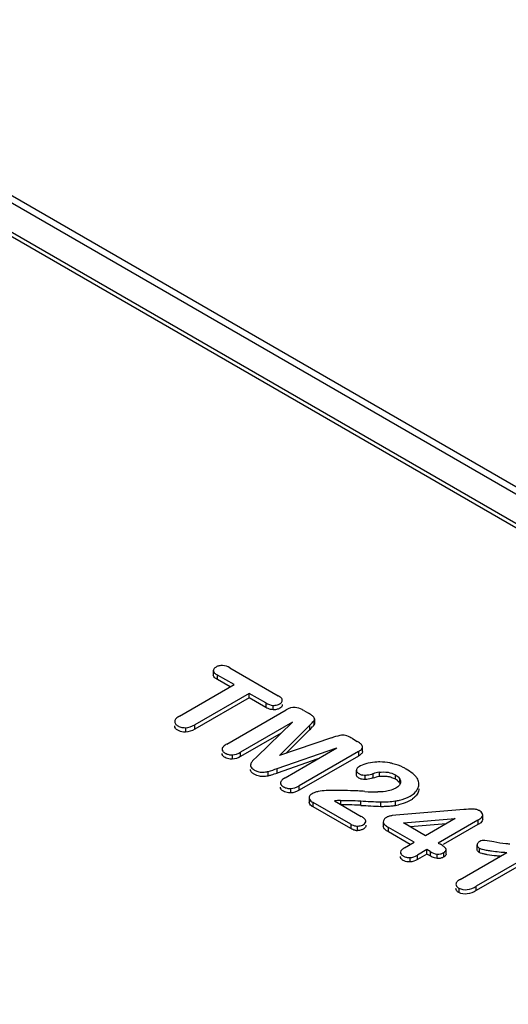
# Model space of a CAD drawing. Header units: millimetres. Extents: x 25 to 197, y 70 to 241.
# Tile 9 of 23: x 109 to 118, y 204 to 222. Entities that reach past the tile are written whole.
import ezdxf

# ---------------------------------------------------------------- set-up
doc = ezdxf.new("R2010")
doc.units = ezdxf.units.MM
doc.header["$LTSCALE"] = 20.234425
doc.layers.get('0').update_dxf_attribs({"linetype": 'CONTINUOUS'})

msp = doc.modelspace()

# ---------------------------------------------------------------- linework, layer by layer
at = {"color": 7, "linetype": 'Continuous'}
for p, q in [((103.006, 222.041), (134.586, 203.808)), ((103.206, 222.06), (134.786, 203.828)), ((102.608, 221.729), (133.438, 203.93)), ((102.608, 221.648), (133.438, 203.848)), ((112.59, 209.991), (112.59, 209.909)), ((112.667, 209.829), (112.667, 209.911)), ((112.974, 209.734), (112.667, 209.911)), ((112.899, 210.045), (113.794, 209.528)), ((111.964, 209.15), (112.974, 209.734)), ((112.903, 209.693), (112.667, 209.829)), ((113.255, 209.571), (112.245, 208.988)), ((113.255, 209.49), (113.255, 209.571)), ((113.562, 209.394), (113.255, 209.571)), ((113.255, 209.49), (112.245, 208.907)), ((113.562, 209.312), (113.255, 209.49)), ((113.562, 209.394), (113.562, 209.312)), ((112.838, 208.631), (113.939, 209.266)), ((113.701, 209.268), (113.701, 209.35)), ((114.269, 209.254), (114.356, 209.204)), ((112.245, 208.907), (112.245, 208.988)), ((114.057, 209.036), (113.097, 208.482)), ((114.057, 209.036), (113.394, 208.396)), ((114.457, 208.988), (114.457, 209.07)), ((114.467, 209.099), (114.467, 209.017)), ((112.076, 208.936), (112.076, 208.855)), ((113.847, 208.833), (113.097, 208.4)), ((113.816, 208.421), (114.376, 208.978)), ((114.376, 208.896), (113.94, 208.463)), ((114.376, 208.978), (114.376, 208.896)), ((114.78, 208.745), (113.816, 208.421)), ((115.172, 208.733), (115.259, 208.683)), ((113.097, 208.4), (113.097, 208.482)), ((113.772, 208.178), (114.88, 208.561)), ((113.921, 208.006), (114.88, 208.561)), ((115.28, 208.492), (114.179, 207.857)), ((115.28, 208.492), (115.28, 208.41)), ((115.357, 208.576), (115.354, 208.591)), ((115.357, 208.495), (115.357, 208.576)), ((112.942, 208.434), (112.942, 208.352)), ((113.331, 208.334), (113.394, 208.396)), ((114.529, 208.357), (113.772, 208.096)), ((115.28, 208.41), (114.179, 207.775)), ((113.608, 208.044), (113.608, 208.125)), ((113.772, 208.096), (113.772, 208.178)), ((115.243, 208.066), (115.243, 208.148)), ((115.554, 208.002), (115.554, 208.084)), ((115.664, 208.111), (115.664, 208.029)), ((115.406, 207.975), (115.406, 208.057)), ((115.968, 207.979), (115.968, 208.061)), ((116.049, 207.934), (116.049, 207.983)), ((114.024, 207.809), (114.024, 207.727)), ((114.179, 207.775), (114.179, 207.857)), ((114.367, 207.637), (114.367, 207.555)), ((114.439, 207.469), (114.439, 207.55)), ((115.137, 207.147), (114.439, 207.55)), ((114.839, 207.578), (115.334, 207.292)), ((114.947, 207.587), (114.947, 207.506)), ((115.323, 207.497), (115.323, 207.579)), ((115.698, 207.478), (115.698, 207.56)), ((115.967, 207.497), (115.967, 207.578)), ((115.137, 207.066), (114.439, 207.469)), ((117.234, 207.418), (115.977, 207.313)), ((115.741, 207.188), (115.741, 207.107)), ((115.977, 207.313), (115.909, 207.306)), ((116.117, 207.17), (117.076, 207.252)), ((116.525, 206.934), (116.117, 207.17)), ((117.076, 207.252), (116.525, 206.934)), ((117.496, 207.221), (116.762, 206.797)), ((117.496, 207.221), (117.496, 207.139)), ((117.584, 207.237), (117.584, 207.319)), ((115.137, 207.147), (115.137, 207.066)), ((115.263, 207.03), (115.263, 207.112)), ((115.836, 207.005), (115.836, 207.086)), ((116.313, 206.812), (115.836, 207.086)), ((116.242, 206.771), (115.836, 207.005)), ((116.91, 207.156), (116.24, 207.099)), ((117.496, 207.139), (116.853, 206.768)), ((116.136, 206.71), (116.313, 206.812)), ((116.762, 206.797), (116.803, 206.774)), ((116.55, 206.675), (116.373, 206.573)), ((116.55, 206.593), (116.55, 206.675)), ((116.608, 206.641), (116.55, 206.675)), ((116.608, 206.641), (116.608, 206.56)), ((116.857, 206.619), (116.857, 206.537)), ((116.906, 206.675), (116.9, 206.695)), ((116.906, 206.593), (116.906, 206.675)), ((117.168, 206.125), (118.031, 206.623)), ((118.549, 206.624), (117.463, 205.997)), ((117.482, 206.681), (117.482, 206.763)), ((117.522, 206.704), (117.522, 206.622)), ((116.232, 206.529), (116.232, 206.447)), ((116.55, 206.593), (116.373, 206.491)), ((116.373, 206.491), (116.373, 206.573)), ((116.608, 206.56), (116.55, 206.593)), ((116.74, 206.512), (116.74, 206.593)), ((118.549, 206.543), (117.463, 205.916)), ((117.143, 205.962), (117.143, 205.881)), ((117.463, 205.916), (117.463, 205.997))]:
    msp.add_line(p, q, dxfattribs=at)
for centre, radius, start, end in [((114.15, 208.812), 0.443, 56.6421, 62.3547), ((113.919, 209.387), 0.67, 320.0602, 323.4786), ((113.921, 209.467), 0.667, 320.4162, 323.4831), ((112.068, 209.254), 0.318, 261.8617, 271.3222), ((113.833, 209.463), 0.785, 313.7413, 316.8167), ((113.877, 209.422), 0.724, 316.8163, 320.0602), ((115.323, 207.198), 1.639, 103.5591, 109.3707), ((112.933, 208.725), 0.292, 262.0636, 271.7608), ((112.791, 210.938), 2.929, 286.2347, 289.5657), ((112.714, 211.099), 3.184, 287.4638, 288.4365), ((112.828, 210.753), 2.82, 288.4681, 289.5562), ((115.873, 207.007), 1.123, 100.7482, 106.5157), ((112.818, 210.757), 2.826, 286.2718, 287.5427), ((115.396, 208.3), 0.243, 262.1291, 272.2601), ((115.873, 206.925), 1.123, 100.7482, 106.5157), ((114.015, 208.102), 0.293, 261.9544, 271.6802), ((114.853, 195.151), 12.62, 88.7299, 90.7835), ((115.082, 203.795), 3.973, 85.3891, 89.2661), ((115.611, 209.656), 1.912, 263.7114, 270.8847), ((115.014, 206.166), 1.423, 92.7187, 97.0863), ((116.418, 225.551), 18.006, 266.5142, 267.708), ((115.725, 209.142), 1.583, 269.0067, 278.793), ((116.418, 225.469), 18.006, 266.5142, 267.708), ((115.725, 209.09), 1.612, 269.0535, 272.2774), ((115.726, 209.068), 1.59, 272.2726, 275.5271), ((115.731, 209.018), 1.54, 275.5221, 278.846), ((115.838, 208.406), 0.919, 278.0853, 281.5335), ((117.421, 205.424), 2.003, 90.3159, 95.3708), ((117.408, 207.168), 0.258, 80.6984, 89.4878), ((115.261, 207.257), 0.226, 259.2467, 270.3687), ((117.427, 205.173), 1.685, 77.4571, 83.1793), ((116.226, 206.799), 0.27, 261.6745, 271.199)]:
    msp.add_arc(centre, radius, start, end, dxfattribs=at)
for points, knots in [([(112.761, 210.088), (112.739, 210.089), (112.697, 210.085), (112.657, 210.072), (112.64, 210.061)], [0, 0, 0, 0, 0.525789, 1, 1, 1, 1]), ([(112.64, 210.061), (112.632, 210.057), (112.608, 210.041), (112.589, 210.011), (112.59, 209.991)], [0, 0, 0, 0, 0.298262, 1, 1, 1, 1]), ([(112.59, 209.991), (112.592, 209.975), (112.616, 209.942), (112.648, 209.922), (112.667, 209.911)], [0, 0, 0, 0, 0.419769, 1, 1, 1, 1]), ([(112.667, 209.829), (112.648, 209.84), (112.616, 209.86), (112.592, 209.893), (112.59, 209.909)], [0, 0, 0, 0, 0.580231, 1, 1, 1, 1]), ([(113.701, 209.35), (113.712, 209.35), (113.754, 209.351), (113.796, 209.361), (113.822, 209.377)], [0, 0, 0, 0, 0.267311, 1, 1, 1, 1]), ([(113.822, 209.377), (113.827, 209.38), (113.846, 209.392), (113.863, 209.41), (113.867, 209.426)], [0, 0, 0, 0, 0.284318, 1, 1, 1, 1]), ([(113.869, 209.45), (113.869, 209.454), (113.862, 209.475), (113.846, 209.492), (113.832, 209.503)], [0, 0, 0, 0, 0.21388, 1, 1, 1, 1]), ([(113.822, 209.295), (113.816, 209.292), (113.792, 209.28), (113.765, 209.273), (113.744, 209.27)], [0, 0, 0, 0, 0.230029, 1, 1, 1, 1]), ([(114.269, 209.254), (114.258, 209.261), (114.208, 209.288), (114.152, 209.304), (114.109, 209.31)], [0, 0, 0, 0, 0.230269, 1, 1, 1, 1]), ([(114.453, 209.132), (114.449, 209.137), (114.431, 209.155), (114.41, 209.171), (114.394, 209.182)], [0, 0, 0, 0, 0.23798, 1, 1, 1, 1]), ([(111.874, 209.053), (111.873, 209.038), (111.886, 209.001), (111.916, 208.979), (111.933, 208.97)], [0, 0, 0, 0, 0.445779, 1, 1, 1, 1]), ([(111.964, 209.15), (111.941, 209.137), (111.903, 209.113), (111.875, 209.072), (111.874, 209.053)], [0, 0, 0, 0, 0.581124, 1, 1, 1, 1]), ([(111.933, 208.888), (111.916, 208.897), (111.886, 208.919), (111.873, 208.956), (111.874, 208.972)], [0, 0, 0, 0, 0.554221, 1, 1, 1, 1]), ([(111.933, 208.97), (111.94, 208.966), (111.968, 208.951), (111.999, 208.943), (112.023, 208.939)], [0, 0, 0, 0, 0.230691, 1, 1, 1, 1]), ([(112.076, 208.855), (112.062, 208.854), (112.014, 208.856), (111.964, 208.869), (111.933, 208.888)], [0, 0, 0, 0, 0.26802, 1, 1, 1, 1]), ([(112.838, 208.631), (112.817, 208.619), (112.782, 208.597), (112.755, 208.559), (112.754, 208.541)], [0, 0, 0, 0, 0.581159, 1, 1, 1, 1]), ([(115.172, 208.733), (115.162, 208.739), (115.121, 208.763), (115.077, 208.78), (115.043, 208.791)], [0, 0, 0, 0, 0.236057, 1, 1, 1, 1]), ([(115.354, 208.591), (115.352, 208.597), (115.338, 208.622), (115.317, 208.643), (115.3, 208.656)], [0, 0, 0, 0, 0.231225, 1, 1, 1, 1]), ([(112.754, 208.541), (112.753, 208.526), (112.765, 208.493), (112.792, 208.473), (112.808, 208.465)], [0, 0, 0, 0, 0.4459, 1, 1, 1, 1]), ([(112.808, 208.383), (112.792, 208.392), (112.765, 208.411), (112.753, 208.445), (112.754, 208.459)], [0, 0, 0, 0, 0.5541, 1, 1, 1, 1]), ([(112.808, 208.465), (112.814, 208.461), (112.84, 208.447), (112.87, 208.439), (112.892, 208.436)], [0, 0, 0, 0, 0.230123, 1, 1, 1, 1]), ([(115.28, 208.492), (115.3, 208.504), (115.332, 208.524), (115.357, 208.56), (115.357, 208.576)], [0, 0, 0, 0, 0.586638, 1, 1, 1, 1]), ([(115.324, 208.441), (115.321, 208.438), (115.307, 208.427), (115.292, 208.417), (115.28, 208.41)], [0, 0, 0, 0, 0.232649, 1, 1, 1, 1]), ([(115.357, 208.495), (115.357, 208.49), (115.353, 208.469), (115.337, 208.452), (115.324, 208.441)], [0, 0, 0, 0, 0.2143, 1, 1, 1, 1]), ([(112.942, 208.352), (112.929, 208.351), (112.883, 208.353), (112.837, 208.365), (112.808, 208.383)], [0, 0, 0, 0, 0.268299, 1, 1, 1, 1]), ([(113.331, 208.334), (113.327, 208.33), (113.31, 208.312), (113.296, 208.291), (113.288, 208.275)], [0, 0, 0, 0, 0.263192, 1, 1, 1, 1]), ([(115.463, 208.277), (115.447, 208.274), (115.387, 208.258), (115.33, 208.234), (115.29, 208.212)], [0, 0, 0, 0, 0.264253, 1, 1, 1, 1]), ([(115.679, 208.301), (115.661, 208.301), (115.588, 208.299), (115.515, 208.29), (115.463, 208.277)], [0, 0, 0, 0, 0.254063, 1, 1, 1, 1]), ([(115.92, 208.269), (115.901, 208.274), (115.822, 208.292), (115.74, 208.3), (115.679, 208.301)], [0, 0, 0, 0, 0.243829, 1, 1, 1, 1]), ([(116.167, 208.168), (116.149, 208.179), (116.07, 208.222), (115.986, 208.252), (115.92, 208.269)], [0, 0, 0, 0, 0.23557, 1, 1, 1, 1]), ([(113.287, 208.213), (113.289, 208.209), (113.297, 208.193), (113.31, 208.18), (113.32, 208.172)], [0, 0, 0, 0, 0.233029, 1, 1, 1, 1]), ([(113.347, 208.072), (113.34, 208.076), (113.316, 208.091), (113.296, 208.113), (113.287, 208.131)], [0, 0, 0, 0, 0.280237, 1, 1, 1, 1]), ([(113.347, 208.153), (113.353, 208.149), (113.381, 208.134), (113.411, 208.124), (113.435, 208.119)], [0, 0, 0, 0, 0.23187, 1, 1, 1, 1]), ([(113.485, 208.112), (113.517, 208.111), (113.559, 208.114), (113.6, 208.123), (113.61, 208.125)], [0, 0, 0, 0, 0.756784, 1, 1, 1, 1]), ([(115.29, 208.212), (115.283, 208.208), (115.261, 208.192), (115.244, 208.167), (115.243, 208.148)], [0, 0, 0, 0, 0.294206, 1, 1, 1, 1]), ([(115.243, 208.148), (115.243, 208.142), (115.248, 208.114), (115.271, 208.094), (115.29, 208.084)], [0, 0, 0, 0, 0.219354, 1, 1, 1, 1]), ([(115.29, 208.084), (115.295, 208.081), (115.318, 208.068), (115.343, 208.062), (115.363, 208.059)], [0, 0, 0, 0, 0.228822, 1, 1, 1, 1]), ([(115.406, 208.057), (115.419, 208.058), (115.469, 208.063), (115.518, 208.073), (115.554, 208.084)], [0, 0, 0, 0, 0.256101, 1, 1, 1, 1]), ([(115.664, 208.111), (115.718, 208.117), (115.824, 208.119), (115.926, 208.085), (115.968, 208.061)], [0, 0, 0, 0, 0.528417, 1, 1, 1, 1]), ([(116.319, 208.057), (116.309, 208.067), (116.262, 208.109), (116.209, 208.144), (116.167, 208.168)], [0, 0, 0, 0, 0.22829, 1, 1, 1, 1]), ([(113.485, 208.03), (113.472, 208.031), (113.424, 208.037), (113.377, 208.053), (113.347, 208.072)], [0, 0, 0, 0, 0.270225, 1, 1, 1, 1]), ([(113.61, 208.044), (113.6, 208.041), (113.559, 208.032), (113.517, 208.029), (113.485, 208.03)], [0, 0, 0, 0, 0.243216, 1, 1, 1, 1]), ([(113.837, 207.917), (113.835, 207.902), (113.846, 207.869), (113.874, 207.849), (113.889, 207.84)], [0, 0, 0, 0, 0.445479, 1, 1, 1, 1]), ([(113.921, 208.006), (113.899, 207.994), (113.864, 207.972), (113.838, 207.934), (113.837, 207.917)], [0, 0, 0, 0, 0.579211, 1, 1, 1, 1]), ([(115.29, 208.002), (115.283, 208.006), (115.26, 208.021), (115.243, 208.047), (115.243, 208.066)], [0, 0, 0, 0, 0.297654, 1, 1, 1, 1]), ([(115.406, 207.975), (115.395, 207.975), (115.355, 207.976), (115.315, 207.987), (115.29, 208.002)], [0, 0, 0, 0, 0.269287, 1, 1, 1, 1]), ([(115.554, 208.002), (115.542, 207.999), (115.494, 207.986), (115.444, 207.978), (115.406, 207.975)], [0, 0, 0, 0, 0.243106, 1, 1, 1, 1]), ([(115.879, 208.016), (115.871, 208.019), (115.837, 208.027), (115.801, 208.032), (115.775, 208.033)], [0, 0, 0, 0, 0.242412, 1, 1, 1, 1]), ([(115.968, 207.979), (115.948, 207.991), (115.918, 208.004), (115.887, 208.014), (115.879, 208.016)], [0, 0, 0, 0, 0.741708, 1, 1, 1, 1]), ([(115.968, 208.061), (115.977, 208.055), (116.009, 208.035), (116.037, 208.007), (116.049, 207.983)], [0, 0, 0, 0, 0.277689, 1, 1, 1, 1]), ([(116.053, 207.893), (116.05, 207.886), (116.031, 207.854), (116.002, 207.83), (115.977, 207.816)], [0, 0, 0, 0, 0.224655, 1, 1, 1, 1]), ([(116.049, 207.901), (116.047, 207.906), (116.034, 207.927), (116.017, 207.944), (116.003, 207.956)], [0, 0, 0, 0, 0.233776, 1, 1, 1, 1]), ([(116.368, 207.999), (116.364, 208.004), (116.35, 208.025), (116.333, 208.044), (116.319, 208.057)], [0, 0, 0, 0, 0.237319, 1, 1, 1, 1]), ([(116.401, 207.884), (116.401, 207.894), (116.4, 207.934), (116.384, 207.973), (116.368, 207.999)], [0, 0, 0, 0, 0.242646, 1, 1, 1, 1]), ([(113.889, 207.759), (113.874, 207.767), (113.846, 207.787), (113.835, 207.821), (113.837, 207.835)], [0, 0, 0, 0, 0.554521, 1, 1, 1, 1]), ([(113.889, 207.84), (113.895, 207.837), (113.922, 207.823), (113.951, 207.815), (113.974, 207.811)], [0, 0, 0, 0, 0.229946, 1, 1, 1, 1]), ([(114.024, 207.727), (114.011, 207.727), (113.965, 207.728), (113.918, 207.741), (113.889, 207.759)], [0, 0, 0, 0, 0.268544, 1, 1, 1, 1]), ([(114.42, 207.713), (114.404, 207.704), (114.376, 207.683), (114.367, 207.649), (114.368, 207.634)], [0, 0, 0, 0, 0.553344, 1, 1, 1, 1]), ([(114.536, 207.751), (114.526, 207.749), (114.486, 207.74), (114.447, 207.727), (114.42, 207.713)], [0, 0, 0, 0, 0.262081, 1, 1, 1, 1]), ([(115.977, 207.816), (115.967, 207.81), (115.921, 207.787), (115.871, 207.772), (115.833, 207.764)], [0, 0, 0, 0, 0.234216, 1, 1, 1, 1]), ([(116.239, 207.667), (116.251, 207.674), (116.295, 207.701), (116.334, 207.737), (116.356, 207.768)], [0, 0, 0, 0, 0.271399, 1, 1, 1, 1]), ([(116.356, 207.768), (116.363, 207.777), (116.386, 207.811), (116.399, 207.853), (116.401, 207.884)], [0, 0, 0, 0, 0.266174, 1, 1, 1, 1]), ([(114.367, 207.634), (114.368, 207.627), (114.378, 207.589), (114.413, 207.565), (114.439, 207.55)], [0, 0, 0, 0, 0.206515, 1, 1, 1, 1]), ([(114.439, 207.469), (114.429, 207.474), (114.398, 207.494), (114.368, 207.527), (114.367, 207.553)], [0, 0, 0, 0, 0.307684, 1, 1, 1, 1]), ([(114.947, 207.587), (115.003, 207.59), (115.129, 207.588), (115.255, 207.583), (115.323, 207.579)], [0, 0, 0, 0, 0.45165, 1, 1, 1, 1]), ([(115.967, 207.578), (115.993, 207.582), (116.086, 207.599), (116.178, 207.631), (116.239, 207.667)], [0, 0, 0, 0, 0.266619, 1, 1, 1, 1]), ([(116.239, 207.585), (116.223, 207.576), (116.154, 207.541), (116.08, 207.518), (116.022, 207.506)], [0, 0, 0, 0, 0.233934, 1, 1, 1, 1]), ([(116.356, 207.686), (116.352, 207.68), (116.331, 207.654), (116.306, 207.632), (116.286, 207.616)], [0, 0, 0, 0, 0.23651, 1, 1, 1, 1]), ([(115.063, 207.507), (115.053, 207.507), (115.014, 207.508), (114.975, 207.507), (114.947, 207.506)], [0, 0, 0, 0, 0.272808, 1, 1, 1, 1]), ([(115.323, 207.497), (115.301, 207.498), (115.214, 207.503), (115.127, 207.506), (115.063, 207.507)], [0, 0, 0, 0, 0.263584, 1, 1, 1, 1]), ([(117.517, 207.4), (117.512, 207.402), (117.491, 207.414), (117.468, 207.42), (117.449, 207.423)], [0, 0, 0, 0, 0.231892, 1, 1, 1, 1]), ([(117.584, 207.319), (117.584, 207.326), (117.576, 207.362), (117.542, 207.385), (117.517, 207.4)], [0, 0, 0, 0, 0.204701, 1, 1, 1, 1]), ([(115.415, 207.21), (115.412, 207.226), (115.386, 207.26), (115.353, 207.281), (115.334, 207.292)], [0, 0, 0, 0, 0.427106, 1, 1, 1, 1]), ([(115.373, 207.139), (115.387, 207.147), (115.411, 207.166), (115.418, 207.197), (115.415, 207.21)], [0, 0, 0, 0, 0.554129, 1, 1, 1, 1]), ([(115.801, 207.274), (115.783, 207.265), (115.752, 207.241), (115.741, 207.203), (115.742, 207.186)], [0, 0, 0, 0, 0.553641, 1, 1, 1, 1]), ([(115.741, 207.186), (115.744, 207.167), (115.774, 207.125), (115.813, 207.1), (115.836, 207.086)], [0, 0, 0, 0, 0.424015, 1, 1, 1, 1]), ([(117.496, 207.221), (117.509, 207.228), (117.545, 207.251), (117.584, 207.288), (117.584, 207.319)], [0, 0, 0, 0, 0.316705, 1, 1, 1, 1]), ([(117.584, 207.237), (117.584, 207.228), (117.577, 207.203), (117.545, 207.17), (117.514, 207.15), (117.496, 207.139)], [0, 0, 0, 0, 0.192947, 0.548824, 1, 1, 1, 1]), ([(115.137, 207.147), (115.166, 207.131), (115.208, 207.115), (115.251, 207.112), (115.263, 207.112)], [0, 0, 0, 0, 0.744888, 1, 1, 1, 1]), ([(115.263, 207.112), (115.273, 207.112), (115.311, 207.114), (115.349, 207.125), (115.373, 207.139)], [0, 0, 0, 0, 0.267824, 1, 1, 1, 1]), ([(115.373, 207.058), (115.368, 207.055), (115.346, 207.043), (115.321, 207.037), (115.302, 207.033)], [0, 0, 0, 0, 0.23163, 1, 1, 1, 1]), ([(115.836, 207.005), (115.813, 207.018), (115.774, 207.043), (115.744, 207.085), (115.741, 207.105)], [0, 0, 0, 0, 0.575915, 1, 1, 1, 1]), ([(117.529, 206.826), (117.522, 206.822), (117.5, 206.807), (117.482, 206.782), (117.482, 206.763)], [0, 0, 0, 0, 0.29641, 1, 1, 1, 1]), ([(117.627, 206.847), (117.61, 206.848), (117.576, 206.845), (117.542, 206.835), (117.529, 206.826)], [0, 0, 0, 0, 0.525186, 1, 1, 1, 1]), ([(118.09, 206.779), (118.065, 206.78), (117.965, 206.787), (117.866, 206.803), (117.793, 206.818)], [0, 0, 0, 0, 0.253527, 1, 1, 1, 1]), ([(116.061, 206.629), (116.06, 206.615), (116.071, 206.584), (116.096, 206.566), (116.111, 206.558)], [0, 0, 0, 0, 0.444949, 1, 1, 1, 1]), ([(116.136, 206.71), (116.117, 206.699), (116.086, 206.678), (116.062, 206.644), (116.061, 206.629)], [0, 0, 0, 0, 0.577586, 1, 1, 1, 1]), ([(116.74, 206.593), (116.761, 206.592), (116.799, 206.594), (116.837, 206.605), (116.852, 206.615)], [0, 0, 0, 0, 0.524511, 1, 1, 1, 1]), ([(116.9, 206.695), (116.896, 206.7), (116.879, 206.721), (116.858, 206.738), (116.841, 206.75)], [0, 0, 0, 0, 0.235723, 1, 1, 1, 1]), ([(116.852, 206.616), (116.859, 206.62), (116.882, 206.633), (116.906, 206.656), (116.906, 206.675)], [0, 0, 0, 0, 0.315206, 1, 1, 1, 1]), ([(117.522, 206.622), (117.516, 206.626), (117.496, 206.639), (117.481, 206.664), (117.482, 206.681)], [0, 0, 0, 0, 0.296624, 1, 1, 1, 1]), ([(117.482, 206.763), (117.482, 206.757), (117.485, 206.732), (117.506, 206.713), (117.522, 206.704)], [0, 0, 0, 0, 0.222038, 1, 1, 1, 1]), ([(117.522, 206.704), (117.54, 206.693), (117.59, 206.679), (117.639, 206.668), (117.668, 206.663)], [0, 0, 0, 0, 0.418214, 1, 1, 1, 1]), ([(117.585, 206.599), (117.579, 206.601), (117.557, 206.607), (117.536, 206.614), (117.522, 206.622)], [0, 0, 0, 0, 0.295216, 1, 1, 1, 1]), ([(117.668, 206.663), (117.695, 206.659), (117.815, 206.641), (117.937, 206.63), (118.031, 206.623)], [0, 0, 0, 0, 0.224698, 1, 1, 1, 1]), ([(116.111, 206.476), (116.096, 206.484), (116.071, 206.502), (116.06, 206.534), (116.061, 206.547)], [0, 0, 0, 0, 0.555051, 1, 1, 1, 1]), ([(116.111, 206.558), (116.116, 206.555), (116.14, 206.542), (116.167, 206.535), (116.187, 206.532)], [0, 0, 0, 0, 0.230348, 1, 1, 1, 1]), ([(116.232, 206.447), (116.221, 206.447), (116.179, 206.449), (116.137, 206.46), (116.111, 206.476)], [0, 0, 0, 0, 0.268469, 1, 1, 1, 1]), ([(116.853, 206.534), (116.848, 206.531), (116.825, 206.52), (116.8, 206.514), (116.78, 206.512)], [0, 0, 0, 0, 0.22746, 1, 1, 1, 1]), ([(116.89, 206.561), (116.887, 206.558), (116.876, 206.548), (116.863, 206.54), (116.852, 206.534)], [0, 0, 0, 0, 0.226794, 1, 1, 1, 1]), ([(116.906, 206.593), (116.906, 206.59), (116.904, 206.578), (116.896, 206.568), (116.89, 206.561)], [0, 0, 0, 0, 0.224392, 1, 1, 1, 1]), ([(117.668, 206.582), (117.66, 206.583), (117.633, 206.588), (117.605, 206.594), (117.585, 206.599)], [0, 0, 0, 0, 0.267396, 1, 1, 1, 1]), ([(117.908, 206.552), (117.886, 206.554), (117.806, 206.562), (117.726, 206.572), (117.668, 206.582)], [0, 0, 0, 0, 0.268414, 1, 1, 1, 1]), ([(117.168, 206.125), (117.148, 206.113), (117.114, 206.092), (117.089, 206.055), (117.088, 206.038)], [0, 0, 0, 0, 0.579004, 1, 1, 1, 1]), ([(117.088, 206.038), (117.087, 206.024), (117.099, 205.99), (117.127, 205.971), (117.143, 205.962)], [0, 0, 0, 0, 0.445125, 1, 1, 1, 1]), ([(117.143, 205.881), (117.127, 205.889), (117.099, 205.909), (117.087, 205.942), (117.088, 205.957)], [0, 0, 0, 0, 0.554875, 1, 1, 1, 1]), ([(117.143, 205.962), (117.188, 205.936), (117.309, 205.92), (117.412, 205.968), (117.463, 205.997)], [0, 0, 0, 0, 0.473068, 1, 1, 1, 1]), ([(117.463, 205.916), (117.412, 205.886), (117.309, 205.838), (117.188, 205.854), (117.143, 205.881)], [0, 0, 0, 0, 0.526932, 1, 1, 1, 1])]:
    msp.add_open_spline(points, degree=3, knots=knots, dxfattribs=at)
for points in [[(112.899, 210.045), (112.857, 210.069), (112.809, 210.086), (112.761, 210.088)], [(113.562, 209.394), (113.604, 209.37), (113.653, 209.352), (113.701, 209.35)], [(113.832, 209.503), (113.82, 209.512), (113.808, 209.521), (113.794, 209.528)], [(113.867, 209.426), (113.869, 209.433), (113.87, 209.442), (113.869, 209.449)], [(113.869, 209.368), (113.87, 209.36), (113.869, 209.352), (113.867, 209.344)], [(113.606, 209.291), (113.591, 209.297), (113.576, 209.304), (113.562, 209.312)], [(113.701, 209.268), (113.669, 209.27), (113.636, 209.278), (113.606, 209.291)], [(113.744, 209.27), (113.73, 209.268), (113.716, 209.268), (113.701, 209.268)], [(113.852, 209.319), (113.843, 209.309), (113.833, 209.301), (113.822, 209.295)], [(113.867, 209.344), (113.864, 209.335), (113.859, 209.326), (113.852, 209.319)], [(114.109, 209.31), (114.051, 209.317), (113.989, 209.296), (113.939, 209.266)], [(112.076, 208.936), (112.135, 208.937), (112.193, 208.959), (112.245, 208.988)], [(114.376, 208.978), (114.397, 208.998), (114.417, 209.019), (114.435, 209.042)], [(114.467, 209.099), (114.467, 209.111), (114.46, 209.123), (114.453, 209.132)], [(114.457, 209.07), (114.463, 209.078), (114.467, 209.089), (114.467, 209.099)], [(114.467, 209.017), (114.467, 209.007), (114.463, 208.997), (114.457, 208.988)], [(112.245, 208.907), (112.193, 208.877), (112.135, 208.856), (112.076, 208.855)], [(115.043, 208.791), (115.009, 208.799), (114.973, 208.799), (114.939, 208.792)], [(115.3, 208.656), (115.287, 208.666), (115.273, 208.675), (115.259, 208.683)], [(112.942, 208.434), (112.996, 208.435), (113.05, 208.455), (113.097, 208.482)], [(113.097, 208.4), (113.05, 208.373), (112.996, 208.354), (112.942, 208.352)], [(113.288, 208.275), (113.283, 208.265), (113.281, 208.254), (113.281, 208.243)], [(113.281, 208.243), (113.281, 208.233), (113.283, 208.222), (113.287, 208.213)], [(113.287, 208.131), (113.283, 208.141), (113.281, 208.151), (113.281, 208.161)], [(113.32, 208.172), (113.329, 208.165), (113.338, 208.159), (113.347, 208.153)], [(113.435, 208.119), (113.451, 208.115), (113.468, 208.113), (113.485, 208.112)], [(115.775, 208.033), (115.738, 208.035), (115.701, 208.033), (115.664, 208.029)], [(116.003, 207.956), (115.992, 207.964), (115.98, 207.972), (115.968, 207.979)], [(116.049, 207.983), (116.057, 207.968), (116.062, 207.951), (116.062, 207.934)], [(116.062, 207.934), (116.062, 207.92), (116.059, 207.906), (116.053, 207.893)], [(114.024, 207.809), (114.078, 207.81), (114.132, 207.83), (114.179, 207.857)], [(114.179, 207.775), (114.132, 207.748), (114.078, 207.729), (114.024, 207.727)], [(114.68, 207.77), (114.632, 207.768), (114.583, 207.762), (114.536, 207.751)], [(115.833, 207.764), (115.77, 207.752), (115.705, 207.745), (115.64, 207.744)], [(116.379, 207.724), (116.373, 207.71), (116.365, 207.698), (116.356, 207.686)], [(116.401, 207.802), (116.399, 207.775), (116.392, 207.748), (116.379, 207.724)], [(116.286, 207.616), (116.271, 207.605), (116.255, 207.595), (116.239, 207.585)], [(115.85, 207.295), (115.833, 207.291), (115.816, 207.283), (115.801, 207.274)], [(115.909, 207.306), (115.89, 207.304), (115.87, 207.301), (115.85, 207.295)], [(115.177, 207.046), (115.163, 207.052), (115.15, 207.058), (115.137, 207.066)], [(115.219, 207.034), (115.205, 207.037), (115.19, 207.041), (115.177, 207.046)], [(115.302, 207.033), (115.289, 207.031), (115.276, 207.03), (115.263, 207.03)], [(115.401, 207.079), (115.393, 207.071), (115.384, 207.063), (115.373, 207.058)], [(115.415, 207.103), (115.412, 207.094), (115.407, 207.086), (115.401, 207.079)], [(115.415, 207.128), (115.417, 207.12), (115.417, 207.111), (115.415, 207.103)], [(116.608, 206.641), (116.648, 206.618), (116.694, 206.598), (116.74, 206.593)], [(116.841, 206.75), (116.829, 206.759), (116.816, 206.767), (116.803, 206.774)], [(116.232, 206.529), (116.281, 206.53), (116.331, 206.548), (116.373, 206.573)], [(116.373, 206.491), (116.331, 206.466), (116.281, 206.448), (116.232, 206.447)], [(116.65, 206.538), (116.635, 206.544), (116.621, 206.552), (116.608, 206.56)], [(116.74, 206.512), (116.709, 206.515), (116.678, 206.525), (116.65, 206.538)], [(116.78, 206.512), (116.767, 206.511), (116.754, 206.511), (116.74, 206.512)]]:
    msp.add_open_spline(points, degree=3, dxfattribs=at)

doc.saveas('drawing.dxf')
